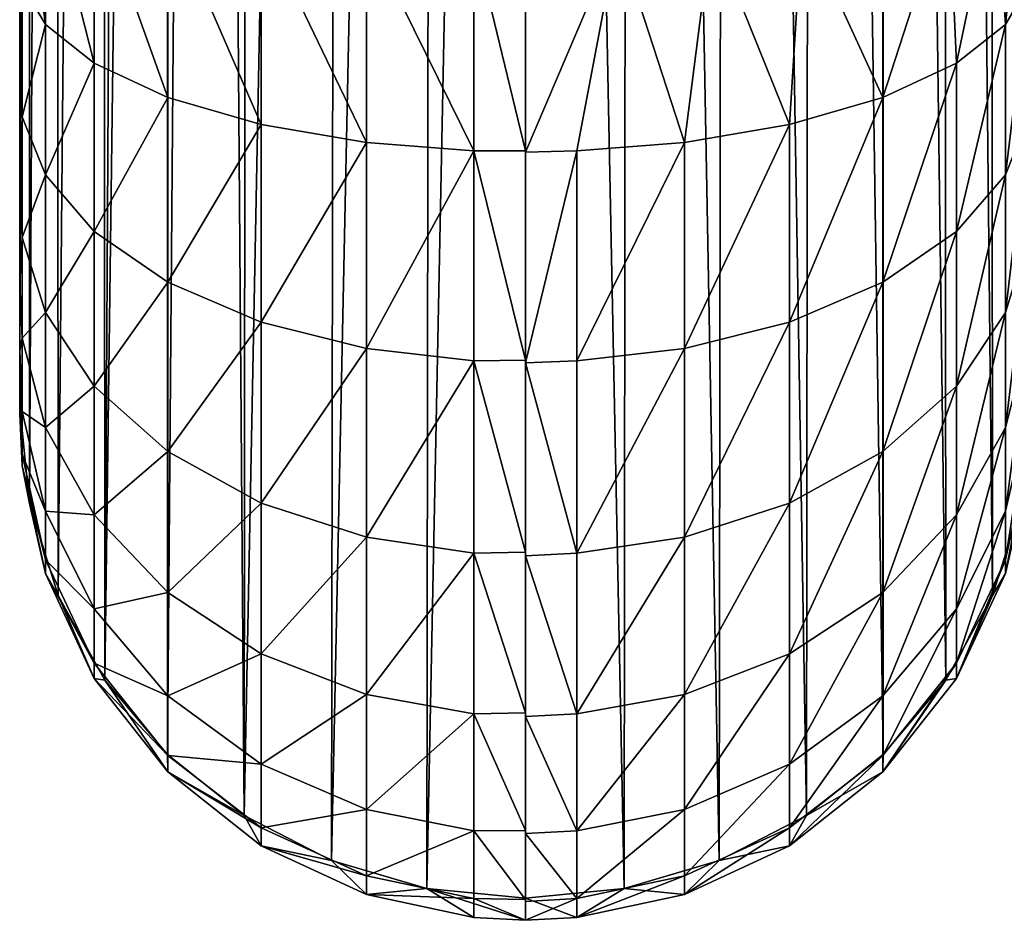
# Model space of a CAD drawing. Header units: inches. Extents: x -538 to 1570, y 4337 to 5196.
# Tile 19 of 256: x -538 to -489, y 4615 to 4659. Entities that reach past the tile are written whole.
import ezdxf

# ---------------------------------------------------------------- set-up
doc = ezdxf.new("R2010")
doc.units = ezdxf.units.IN
doc.header["$MEASUREMENT"] = 0
doc.layers.add('Back', color=2, linetype='Continuous')

msp = doc.modelspace()

# ---------------------------------------------------------------- meshes
at = {"layer": 'Back'}
mesh = msp.add_polyface(dxfattribs=at)
corners = [(-538.027, 4668.094, 2510.183), (-538.027, 4916.361, 3239.669), (-538.027, 4922.505, 3239.03), (-538.027, 4910.201, 3239.218), (-538.027, 4904.215, 3237.691), (-538.027, 4898.592, 3235.135), (-538.027, 4893.505, 3231.631), (-538.027, 4889.114, 3227.287), (-538.027, 4885.554, 3222.239), (-538.027, 4882.937, 3216.644), (-498.861, 4918.404, 2440.542), (-503.098, 4663.716, 2487.661), (-503.098, 4917.957, 2438.241), (-507.904, 4917.666, 2436.743), (-513.027, 4663.323, 2485.642), (-513.027, 4917.565, 2436.222), (-507.904, 4663.425, 2486.163), (-510.478, 4859.568, 3225.149), (-513.027, 4869.594, 3242.916), (-513.027, 4859.445, 3225.194), (-537.497, 4921.358, 2455.735), (-538.027, 4922.335, 2460.763), (-518.15, 4917.666, 2436.743), (-522.957, 4663.716, 2487.661), (-522.957, 4917.957, 2438.241), (-527.193, 4664.163, 2489.962), (-527.193, 4918.404, 2440.542), (-530.705, 4664.72, 2492.83), (-530.705, 4918.962, 2443.41), (-533.626, 4665.391, 2496.277), (-533.626, 4919.632, 2446.858), (-535.971, 4666.199, 2500.436), (-535.971, 4920.44, 2451.016), (-537.497, 4667.116, 2505.154), (-508.147, 4616.339, 2555.859), (-507.904, 4859.944, 3225.013), (-503.443, 4617.721, 2555.477), (-503.098, 4861.377, 3224.491), (-499.132, 4619.953, 2554.863), (-498.861, 4863.58, 3223.689), (-515.577, 4859.568, 3225.149), (-538.027, 4640.13, 2549.536), (-537.61, 4878.663, 3218.199), (-517.576, 4859.837, 3225.051), (-517.907, 4616.339, 2555.859), (-522.23, 4861.095, 3224.594), (-522.611, 4617.721, 2555.477), (-526.707, 4863.274, 3223.8), (-526.922, 4619.953, 2554.863), (-528.785, 4864.699, 3223.282), (-530.705, 4866.326, 3222.69), (-530.719, 4622.972, 2554.039), (-532.436, 4868.13, 3222.033), (-533.817, 4626.634, 2553.051), (-533.952, 4870.082, 3221.322), (-536.272, 4874.29, 3219.791), (-536.125, 4630.824, 2551.936), (-537.546, 4635.375, 2550.748)]
mesh.append_faces([[corners[k] for k in face] for face in [(54, 53, 52)]])
mesh.append_faces([[corners[k] for k in face] for face in [(10, 11, 12), (13, 14, 15), (12, 16, 13), (17, 18, 19), (20, 0, 21), (14, 22, 15), (31, 30, 29), (33, 32, 31), (0, 20, 33), (18, 40, 19), (41, 42, 9), (49, 48, 47)]], dxfattribs={"vtx0": -1})
mesh.append_faces([[corners[k] for k in face] for face in [(0, 1, 2), (0, 3, 1), (0, 4, 3), (0, 5, 4), (0, 6, 5), (0, 7, 6), (0, 8, 7), (0, 9, 8)]], dxfattribs={"vtx0": -1, "vtx1": -1, "vtx2": -1})
mesh.append_faces([[corners[k] for k in face] for face in [(43, 44, 19), (45, 46, 43), (47, 48, 45), (50, 51, 49), (52, 53, 50), (55, 56, 54), (42, 57, 55)]], dxfattribs={"vtx1": -1})
mesh.append_faces([[corners[k] for k in face] for face in [(23, 24, 22), (25, 26, 24), (27, 28, 26), (29, 30, 28), (31, 32, 30), (33, 20, 32), (34, 35, 19), (36, 37, 35), (38, 39, 37)]], dxfattribs={"vtx2": -1})
mesh = msp.add_polyface(dxfattribs=at)
corners = [(-488.027, 4916.361, 3239.669), (-488.027, 4668.094, 2510.183), (-488.027, 4922.505, 3239.03), (-488.027, 4910.201, 3239.218), (-488.027, 4904.215, 3237.691), (-488.027, 4898.592, 3235.135), (-488.027, 4893.505, 3231.631), (-488.027, 4889.114, 3227.287), (-488.027, 4885.554, 3222.239), (-488.027, 4882.937, 3216.644), (-488.027, 4640.13, 2549.536), (-488.558, 4667.116, 2505.154), (-488.027, 4922.335, 2460.763), (-488.558, 4921.358, 2455.735), (-490.084, 4920.44, 2451.016), (-490.084, 4666.199, 2500.436), (-492.428, 4919.632, 2446.857), (-492.428, 4665.391, 2496.277), (-495.349, 4918.962, 2443.41), (-495.349, 4664.72, 2492.83), (-498.861, 4918.404, 2440.542), (-488.157, 4880.542, 3217.515), (-491.707, 4870.669, 3221.109), (-495.349, 4875.236, 3238.249), (-495.349, 4866.326, 3222.69), (-491.707, 4878.798, 3235.303), (-489.296, 4875.55, 3219.332), (-489.296, 4882.8, 3231.993), (-488.157, 4886.893, 3228.606), (-495.349, 4881.939, 3245.003), (-491.707, 4884.912, 3241.464), (-488.558, 4878.124, 3218.395), (-488.509, 4635.375, 2550.748), (-495.335, 4622.972, 2554.039), (-498.861, 4863.58, 3223.689), (-492.237, 4626.634, 2553.051), (-492.428, 4869.626, 3221.488), (-489.93, 4630.824, 2551.936), (-490.084, 4873.607, 3220.039)]
mesh.append_faces([[corners[k] for k in face] for face in [(11, 12, 1), (11, 14, 13), (15, 16, 14), (17, 18, 16), (19, 20, 18), (22, 23, 24), (26, 25, 22), (21, 27, 26), (29, 25, 30), (25, 29, 23), (27, 30, 25), (35, 24, 33), (37, 36, 35), (31, 10, 9)]], dxfattribs={"vtx0": -1})
mesh.append_faces([[corners[k] for k in face] for face in [(0, 1, 2), (10, 1, 9)]], dxfattribs={"vtx0": -1, "vtx1": -1})
mesh.append_faces([[corners[k] for k in face] for face in [(3, 1, 0), (4, 1, 3), (5, 1, 4), (6, 1, 5), (7, 1, 6), (8, 1, 7), (9, 1, 8)]], dxfattribs={"vtx0": -1, "vtx1": -1, "vtx2": -1})
mesh.append_faces([[corners[k] for k in face] for face in [(8, 21, 9), (32, 38, 37)]], dxfattribs={"vtx0": -1, "vtx2": -1})
mesh.append_faces([[corners[k] for k in face] for face in [(15, 14, 11), (17, 16, 15), (19, 18, 17)]], dxfattribs={"vtx1": -1})
mesh.append_faces([[corners[k] for k in face] for face in [(21, 28, 27), (31, 32, 10)]], dxfattribs={"vtx1": -1, "vtx2": -1})
mesh.append_faces([[corners[k] for k in face] for face in [(11, 13, 12), (22, 25, 23), (26, 27, 25), (33, 24, 34), (35, 36, 24), (37, 38, 36), (32, 31, 38)]], dxfattribs={"vtx2": -1})
mesh = msp.add_polyface(dxfattribs=at)
corners = [(-538.027, 4668.094, 2510.183), (-538.027, 4640.13, 2549.536), (-538.027, 4882.937, 3216.644), (-507.904, 4917.666, 2436.743), (-507.904, 4663.425, 2486.163), (-513.027, 4663.323, 2485.642), (-503.098, 4917.957, 2438.241), (-503.098, 4663.716, 2487.661), (-498.861, 4664.163, 2489.962), (-498.861, 4918.404, 2440.542), (-495.349, 4664.72, 2492.83), (-518.15, 4663.425, 2486.163), (-518.15, 4917.666, 2436.743), (-522.957, 4663.716, 2487.661), (-527.193, 4664.163, 2489.962), (-522.957, 4917.957, 2438.241), (-530.705, 4664.72, 2492.83), (-527.193, 4918.404, 2440.542), (-533.626, 4665.391, 2496.277), (-530.705, 4918.962, 2443.41), (-508.478, 4663.403, 2486.052), (-513.027, 4652.727, 2488.736), (-503.825, 4663.658, 2487.365), (-505.165, 4653.211, 2489.909), (-499.347, 4664.101, 2489.642), (-499.972, 4654.096, 2492.152), (-508.147, 4616.339, 2555.859), (-513.027, 4859.445, 3225.194), (-513.027, 4615.874, 2555.988), (-503.443, 4617.721, 2555.477), (-507.904, 4859.944, 3225.013), (-499.132, 4619.953, 2554.863), (-503.098, 4861.377, 3224.491), (-495.335, 4622.972, 2554.039), (-498.861, 4863.58, 3223.689), (-513.027, 4652.797, 2488.708), (-515.577, 4663.348, 2485.77), (-515.577, 4652.793, 2488.85), (-520.889, 4663.565, 2486.887), (-520.889, 4653.211, 2489.909), (-526.083, 4664.025, 2489.254), (-526.083, 4654.096, 2492.152), (-530.705, 4655.433, 2495.54), (-534.347, 4665.602, 2497.367), (-534.347, 4657.13, 2499.839), (-536.759, 4666.593, 2502.465), (-536.759, 4659.037, 2504.67), (-537.897, 4667.607, 2507.68), (-537.897, 4660.987, 2509.612), (-538.027, 4661.717, 2512.066), (-517.907, 4616.339, 2555.859), (-517.576, 4859.837, 3225.051), (-522.611, 4617.721, 2555.477), (-522.23, 4861.095, 3224.594), (-526.922, 4619.953, 2554.863), (-528.785, 4864.699, 3223.282), (-530.719, 4622.972, 2554.039), (-530.705, 4866.326, 3222.69), (-533.817, 4626.634, 2553.051), (-533.952, 4870.082, 3221.322), (-536.125, 4630.824, 2551.936), (-536.272, 4874.29, 3219.791), (-537.546, 4635.375, 2550.748), (-537.61, 4878.663, 3218.199)]
mesh.append_faces([[corners[k] for k in face] for face in [(7, 9, 8), (13, 12, 11), (14, 15, 13), (16, 17, 14), (18, 19, 16), (20, 21, 5), (26, 27, 28), (29, 30, 26), (31, 32, 29), (33, 34, 31), (35, 36, 5), (37, 38, 36), (39, 40, 38), (41, 16, 40), (42, 43, 16), (44, 45, 43), (46, 47, 45), (48, 0, 47), (27, 50, 28), (51, 52, 50), (53, 54, 52), (57, 58, 56), (59, 60, 58)]], dxfattribs={"vtx0": -1})
mesh.append_faces([[corners[k] for k in face] for face in [(61, 62, 60), (63, 1, 62)]], dxfattribs={"vtx0": -1, "vtx1": -1})
mesh.append_faces([[corners[k] for k in face] for face in [(48, 49, 0)]], dxfattribs={"vtx0": -1, "vtx1": -1, "vtx2": -1})
mesh.append_faces([[corners[k] for k in face] for face in [(0, 1, 2), (55, 56, 54)]], dxfattribs={"vtx0": -1, "vtx2": -1})
mesh.append_faces([[corners[k] for k in face] for face in [(8, 9, 10), (11, 12, 5), (22, 23, 20), (24, 25, 22), (44, 43, 42)]], dxfattribs={"vtx1": -1})
mesh.append_faces([[corners[k] for k in face] for face in [(46, 45, 44), (48, 47, 46)]], dxfattribs={"vtx1": -1, "vtx2": -1})
mesh.append_faces([[corners[k] for k in face] for face in [(3, 4, 5), (6, 7, 4)]], dxfattribs={"vtx2": -1})
mesh = msp.add_polyface(dxfattribs=at)
corners = [(-538.027, 4661.717, 2512.066), (-538.027, 4640.13, 2549.536), (-538.027, 4668.094, 2510.183), (-538.027, 4655.811, 2515.12), (-538.027, 4650.59, 2519.237), (-513.027, 4652.727, 2488.736), (-510.478, 4652.793, 2488.85), (-513.027, 4642.314, 2494.077), (-508.478, 4663.403, 2486.052), (-505.165, 4653.211, 2489.909), (-503.825, 4663.658, 2487.365), (-499.972, 4654.096, 2492.152), (-499.347, 4664.101, 2489.642), (-495.349, 4655.433, 2495.54), (-510.478, 4642.413, 2494.168), (-505.165, 4643.029, 2495.125), (-499.972, 4644.332, 2497.154), (-495.349, 4646.301, 2500.219), (-515.577, 4652.793, 2488.85), (-515.577, 4663.348, 2485.77), (-513.027, 4652.797, 2488.708), (-520.889, 4653.211, 2489.909), (-520.889, 4663.565, 2486.887), (-526.083, 4654.096, 2492.152), (-526.083, 4664.025, 2489.254), (-530.705, 4655.433, 2495.54), (-530.705, 4664.72, 2492.83), (-537.897, 4654.477, 2512.947), (-537.897, 4660.987, 2509.612), (-537.897, 4648.515, 2517.697), (-538.027, 4646.241, 2524.267), (-513.027, 4642.447, 2493.991), (-520.889, 4643.029, 2495.125), (-526.083, 4644.332, 2497.154), (-530.705, 4646.301, 2500.219), (-534.347, 4648.799, 2504.108), (-534.347, 4657.13, 2499.839), (-536.759, 4651.606, 2508.477), (-536.759, 4659.037, 2504.67), (-536.759, 4644.8, 2513.899)]
mesh.append_faces([[corners[k] for k in face] for face in [(8, 9, 6), (10, 11, 9), (12, 13, 11), (9, 14, 6), (15, 11, 16), (11, 15, 9), (16, 13, 17), (13, 16, 11), (31, 18, 20), (18, 32, 21), (21, 33, 23), (23, 34, 25), (34, 23, 33), (25, 35, 36), (35, 25, 34)]], dxfattribs={"vtx0": -1})
mesh.append_faces([[corners[k] for k in face] for face in [(27, 0, 28), (29, 3, 27)]], dxfattribs={"vtx0": -1, "vtx1": -1})
mesh.append_faces([[corners[k] for k in face] for face in [(0, 1, 2), (3, 1, 0), (4, 1, 3), (27, 3, 0), (29, 4, 3), (29, 30, 4)]], dxfattribs={"vtx0": -1, "vtx1": -1, "vtx2": -1})
mesh.append_faces([[corners[k] for k in face] for face in [(36, 37, 38), (37, 36, 35), (38, 27, 28), (27, 38, 37), (35, 39, 37), (37, 29, 27), (29, 37, 39)]], dxfattribs={"vtx0": -1, "vtx2": -1})
mesh.append_faces([[corners[k] for k in face] for face in [(5, 6, 7), (18, 19, 20), (21, 22, 18), (23, 24, 21), (25, 26, 23)]], dxfattribs={"vtx1": -1})
mesh.append_faces([[corners[k] for k in face] for face in [(8, 6, 5)]], dxfattribs={"vtx2": -1})
mesh = msp.add_polyface(dxfattribs=at)
corners = [(-488.027, 4640.13, 2549.536), (-488.027, 4661.717, 2512.066), (-488.027, 4668.094, 2510.183), (-488.027, 4655.811, 2515.12), (-488.027, 4650.59, 2519.237), (-488.027, 4646.241, 2524.267), (-488.027, 4642.922, 2530.028), (-488.027, 4640.752, 2536.313), (-495.349, 4655.433, 2495.54), (-499.347, 4664.101, 2489.642), (-495.349, 4664.72, 2492.83), (-488.157, 4643.543, 2523.689), (-488.157, 4639.914, 2530.578), (-488.157, 4648.515, 2517.697), (-488.157, 4654.477, 2512.947), (-488.157, 4660.987, 2509.612), (-488.444, 4667.226, 2505.717), (-489.296, 4659.037, 2504.67), (-489.782, 4666.338, 2501.149), (-491.707, 4657.13, 2499.839), (-492.102, 4665.483, 2496.754), (-495.349, 4637.937, 2506.882), (-491.707, 4648.799, 2504.108), (-491.707, 4641.169, 2510.186), (-495.349, 4646.301, 2500.219), (-489.296, 4651.606, 2508.477), (-489.296, 4644.8, 2513.899), (-489.296, 4639.125, 2520.739)]
mesh.append_faces([[corners[k] for k in face] for face in [(8, 9, 10), (8, 20, 19), (21, 22, 23), (22, 21, 24), (24, 19, 22), (19, 24, 8)]], dxfattribs={"vtx0": -1})
mesh.append_faces([[corners[k] for k in face] for face in [(11, 6, 12), (13, 5, 11), (14, 4, 13), (15, 1, 14)]], dxfattribs={"vtx0": -1, "vtx1": -1})
mesh.append_faces([[corners[k] for k in face] for face in [(0, 1, 2), (0, 3, 1), (0, 4, 3), (0, 5, 4), (0, 6, 5), (0, 7, 6), (11, 5, 6), (13, 4, 5), (14, 3, 4), (14, 1, 3), (15, 2, 1)]], dxfattribs={"vtx0": -1, "vtx1": -1, "vtx2": -1})
mesh.append_faces([[corners[k] for k in face] for face in [(17, 16, 15), (19, 18, 17), (23, 25, 26), (25, 23, 22), (27, 13, 11), (13, 27, 26), (26, 14, 13), (14, 26, 25), (22, 17, 25), (17, 22, 19), (25, 15, 14), (15, 25, 17)]], dxfattribs={"vtx0": -1, "vtx2": -1})
mesh.append_faces([[corners[k] for k in face] for face in [(15, 16, 2), (17, 18, 16), (19, 20, 18), (8, 10, 20)]], dxfattribs={"vtx2": -1})
mesh = msp.add_polyface(dxfattribs=at)
corners = [(-538.027, 4640.13, 2549.536), (-538.027, 4640.752, 2536.313), (-538.027, 4639.811, 2542.895), (-538.027, 4646.241, 2524.267), (-538.027, 4650.59, 2519.237), (-538.027, 4642.922, 2530.028), (-537.897, 4643.543, 2523.689), (-537.897, 4648.515, 2517.697), (-537.897, 4639.914, 2530.578), (-537.897, 4637.813, 2537.905), (-537.897, 4637.228, 2545.196), (-537.546, 4635.375, 2550.748), (-536.759, 4631.916, 2545.289), (-526.083, 4644.332, 2497.154), (-520.889, 4653.211, 2489.909), (-520.889, 4643.029, 2495.125), (-515.577, 4642.413, 2494.168), (-520.889, 4633.703, 2502.554), (-526.083, 4635.39, 2504.278), (-530.705, 4637.937, 2506.882), (-530.705, 4646.301, 2500.219), (-530.705, 4630.962, 2515.289), (-534.347, 4641.169, 2510.186), (-534.347, 4648.799, 2504.108), (-534.347, 4634.806, 2517.855), (-536.759, 4644.8, 2513.899), (-536.759, 4639.125, 2520.739), (-536.759, 4634.983, 2528.603), (-536.759, 4632.584, 2536.967)]
mesh.append_faces([[corners[k] for k in face] for face in [(13, 14, 15), (16, 17, 15), (15, 18, 13), (18, 15, 17), (13, 19, 20), (19, 13, 18), (18, 21, 19), (20, 22, 23), (22, 20, 19), (19, 24, 22), (24, 19, 21), (26, 22, 24), (24, 27, 26)]], dxfattribs={"vtx0": -1})
mesh.append_faces([[corners[k] for k in face] for face in [(6, 3, 7), (8, 5, 6), (9, 1, 8), (10, 2, 9)]], dxfattribs={"vtx0": -1, "vtx1": -1})
mesh.append_faces([[corners[k] for k in face] for face in [(0, 1, 2), (3, 0, 4), (5, 0, 3), (1, 0, 5), (6, 5, 3), (8, 1, 5), (9, 2, 1), (10, 0, 2)]], dxfattribs={"vtx0": -1, "vtx1": -1, "vtx2": -1})
mesh.append_faces([[corners[k] for k in face] for face in [(25, 23, 22), (22, 26, 25), (25, 6, 7), (6, 25, 26), (26, 8, 6), (8, 26, 27), (27, 9, 8), (9, 27, 28), (28, 10, 9), (10, 28, 12)]], dxfattribs={"vtx0": -1, "vtx2": -1})
mesh.append_faces([[corners[k] for k in face] for face in [(10, 11, 0)]], dxfattribs={"vtx1": -1, "vtx2": -1})
mesh.append_faces([[corners[k] for k in face] for face in [(12, 11, 10)]], dxfattribs={"vtx2": -1})
mesh = msp.add_polyface(dxfattribs=at)
corners = [(-513.027, 4624.845, 2511.263), (-510.478, 4624.98, 2511.295), (-510.478, 4619.194, 2522.279), (-513.027, 4632.784, 2501.679), (-510.478, 4632.907, 2501.741), (-513.027, 4642.314, 2494.077), (-510.478, 4642.413, 2494.168), (-510.478, 4652.793, 2488.85), (-505.165, 4625.927, 2511.927), (-505.165, 4620.251, 2522.702), (-499.972, 4627.932, 2513.266), (-499.971, 4622.489, 2523.599), (-499.971, 4619.338, 2534.589), (-495.349, 4625.871, 2524.953), (-495.349, 4622.923, 2535.232), (-495.349, 4630.962, 2515.289), (-505.165, 4633.703, 2502.554), (-505.165, 4643.029, 2495.125), (-499.972, 4635.39, 2504.278), (-499.972, 4644.332, 2497.154), (-495.349, 4637.937, 2506.882), (-495.349, 4646.301, 2500.219), (-505.165, 4653.211, 2489.909), (-513.027, 4642.447, 2493.991), (-515.577, 4642.413, 2494.168), (-515.577, 4652.793, 2488.85), (-513.027, 4632.96, 2501.507), (-515.577, 4632.907, 2501.741), (-513.027, 4625.03, 2510.988), (-515.577, 4624.98, 2511.295), (-513.027, 4619.21, 2521.893), (-520.889, 4643.029, 2495.125), (-520.889, 4633.703, 2502.554), (-520.889, 4625.927, 2511.927), (-520.889, 4620.251, 2522.702)]
mesh.append_faces([[corners[k] for k in face] for face in [(3, 1, 0), (5, 4, 3), (5, 7, 6), (8, 2, 1), (9, 10, 11), (10, 9, 8), (12, 13, 14), (13, 12, 11), (11, 15, 13), (15, 11, 10), (1, 16, 8), (16, 1, 4), (4, 17, 16), (17, 4, 6), (8, 18, 10), (18, 8, 16), (16, 19, 18), (19, 16, 17), (10, 20, 15), (20, 10, 18), (18, 21, 20), (21, 18, 19), (6, 22, 17), (26, 24, 23), (28, 27, 26), (30, 29, 28), (31, 25, 24), (32, 24, 27), (27, 33, 32), (33, 27, 29), (29, 34, 33)]], dxfattribs={"vtx0": -1})
mesh.append_faces([[corners[k] for k in face] for face in [(0, 1, 2), (3, 4, 1), (5, 6, 4), (23, 24, 25), (26, 27, 24), (28, 29, 27)]], dxfattribs={"vtx2": -1})
mesh = msp.add_polyface(dxfattribs=at)
corners = [(-488.027, 4640.752, 2536.313), (-488.027, 4640.13, 2549.536), (-488.027, 4639.811, 2542.895), (-495.349, 4622.102, 2545.461), (-495.335, 4622.972, 2554.039), (-499.132, 4619.953, 2554.863), (-492.237, 4626.634, 2553.051), (-491.707, 4626.724, 2545.38), (-489.93, 4630.824, 2551.936), (-489.296, 4631.916, 2545.289), (-488.509, 4635.375, 2550.748), (-488.157, 4637.228, 2545.196), (-488.157, 4637.813, 2537.905), (-488.157, 4639.914, 2530.578), (-488.027, 4642.922, 2530.028), (-491.707, 4627.472, 2536.049), (-495.349, 4622.923, 2535.232), (-489.296, 4632.584, 2536.967), (-491.707, 4630.161, 2526.672), (-495.349, 4625.871, 2524.953), (-491.707, 4634.806, 2517.855), (-495.349, 4630.962, 2515.289), (-489.296, 4634.983, 2528.603), (-489.296, 4639.125, 2520.739), (-488.157, 4643.543, 2523.689), (-491.707, 4641.169, 2510.186), (-495.349, 4637.937, 2506.882), (-489.296, 4644.8, 2513.899)]
mesh.append_faces([[corners[k] for k in face] for face in [(3, 6, 4), (7, 8, 6), (3, 15, 7), (15, 3, 16), (16, 18, 15), (18, 16, 19), (19, 20, 18), (20, 19, 21), (23, 18, 20), (21, 25, 20), (25, 21, 26), (20, 27, 23)]], dxfattribs={"vtx0": -1})
mesh.append_faces([[corners[k] for k in face] for face in [(11, 1, 10), (12, 2, 11), (13, 0, 12)]], dxfattribs={"vtx0": -1, "vtx1": -1})
mesh.append_faces([[corners[k] for k in face] for face in [(0, 1, 2), (11, 2, 1), (12, 0, 2), (13, 14, 0)]], dxfattribs={"vtx0": -1, "vtx1": -1, "vtx2": -1})
mesh.append_faces([[corners[k] for k in face] for face in [(7, 17, 9), (17, 7, 15), (9, 12, 11), (12, 9, 17), (15, 22, 17), (22, 15, 18), (18, 23, 22), (17, 13, 12), (13, 17, 22), (22, 24, 13), (24, 22, 23), (27, 20, 25)]], dxfattribs={"vtx0": -1, "vtx2": -1})
mesh.append_faces([[corners[k] for k in face] for face in [(7, 6, 3), (9, 10, 8)]], dxfattribs={"vtx1": -1})
mesh.append_faces([[corners[k] for k in face] for face in [(9, 8, 7)]], dxfattribs={"vtx1": -1, "vtx2": -1})
mesh.append_faces([[corners[k] for k in face] for face in [(3, 4, 5), (11, 10, 9)]], dxfattribs={"vtx2": -1})
mesh = msp.add_polyface(dxfattribs=at)
corners = [(-530.705, 4622.102, 2545.461), (-526.922, 4619.953, 2554.863), (-530.719, 4622.972, 2554.039), (-536.759, 4631.916, 2545.289), (-536.125, 4630.824, 2551.936), (-537.546, 4635.375, 2550.748), (-534.347, 4626.724, 2545.38), (-533.817, 4626.634, 2553.051), (-522.611, 4617.721, 2555.477), (-520.889, 4616.049, 2545.567), (-517.907, 4616.339, 2555.859), (-526.083, 4618.46, 2545.525), (-520.889, 4633.703, 2502.554), (-526.083, 4627.932, 2513.266), (-526.083, 4635.39, 2504.278), (-520.889, 4625.927, 2511.927), (-530.705, 4630.962, 2515.289), (-526.083, 4622.489, 2523.599), (-520.889, 4620.251, 2522.702), (-526.083, 4619.338, 2534.589), (-520.889, 4616.964, 2534.163), (-530.705, 4625.871, 2524.953), (-530.705, 4622.923, 2535.232), (-534.347, 4630.161, 2526.672), (-534.347, 4634.806, 2517.855), (-534.347, 4627.472, 2536.049), (-536.759, 4634.983, 2528.603), (-536.759, 4632.584, 2536.967)]
mesh.append_faces([[corners[k] for k in face] for face in [(0, 1, 2), (0, 7, 6), (8, 11, 9), (1, 0, 11), (12, 13, 14), (13, 12, 15), (16, 14, 13), (15, 17, 13), (17, 15, 18), (18, 19, 17), (19, 18, 20), (13, 21, 16), (21, 13, 17), (17, 22, 21), (22, 17, 19), (20, 11, 19), (11, 20, 9), (19, 0, 22), (0, 19, 11), (16, 23, 24), (23, 16, 21), (21, 25, 23), (25, 21, 22), (22, 6, 25), (6, 22, 0)]], dxfattribs={"vtx0": -1})
mesh.append_faces([[corners[k] for k in face] for face in [(6, 4, 3), (26, 24, 23), (23, 27, 26), (27, 23, 25), (25, 3, 27), (3, 25, 6)]], dxfattribs={"vtx0": -1, "vtx2": -1})
mesh.append_faces([[corners[k] for k in face] for face in [(3, 4, 5), (8, 9, 10), (1, 11, 8)]], dxfattribs={"vtx1": -1})
mesh.append_faces([[corners[k] for k in face] for face in [(6, 7, 4), (0, 2, 7)]], dxfattribs={"vtx2": -1})
mesh = msp.add_polyface(dxfattribs=at)
corners = [(-510.478, 4614.911, 2545.587), (-513.027, 4615.874, 2555.988), (-513.027, 4614.781, 2545.608), (-508.147, 4616.339, 2555.859), (-505.165, 4616.049, 2545.567), (-503.443, 4617.721, 2555.477), (-499.971, 4618.46, 2545.525), (-499.132, 4619.953, 2554.863), (-495.349, 4622.102, 2545.461), (-510.478, 4615.844, 2533.962), (-513.027, 4615.71, 2533.973), (-513.027, 4619.057, 2522.272), (-510.478, 4619.194, 2522.279), (-513.027, 4624.845, 2511.263), (-505.165, 4616.964, 2534.163), (-499.971, 4619.338, 2534.589), (-495.349, 4622.923, 2535.232), (-505.165, 4620.251, 2522.702), (-505.165, 4625.927, 2511.927), (-499.971, 4622.489, 2523.599), (-517.907, 4616.339, 2555.859), (-513.027, 4614.774, 2545.08), (-513.027, 4619.21, 2521.893), (-515.577, 4619.194, 2522.279), (-515.577, 4624.98, 2511.295), (-513.027, 4615.795, 2533.504), (-515.577, 4615.844, 2533.962), (-515.577, 4614.911, 2545.587), (-520.889, 4616.049, 2545.567), (-520.889, 4620.251, 2522.702), (-520.889, 4616.964, 2534.163)]
mesh.append_faces([[corners[k] for k in face] for face in [(0, 1, 2), (4, 3, 0), (6, 5, 4), (8, 7, 6), (2, 9, 0), (11, 9, 10), (13, 12, 11), (0, 14, 4), (14, 0, 9), (4, 15, 6), (15, 4, 14), (6, 16, 8), (16, 6, 15), (9, 17, 14), (17, 9, 12), (12, 18, 17), (14, 19, 15), (19, 14, 17), (20, 21, 1), (25, 23, 22), (21, 26, 25), (20, 28, 27), (29, 24, 23), (23, 30, 29), (30, 23, 26), (26, 28, 30), (28, 26, 27)]], dxfattribs={"vtx0": -1})
mesh.append_faces([[corners[k] for k in face] for face in [(10, 9, 2)]], dxfattribs={"vtx1": -1})
mesh.append_faces([[corners[k] for k in face] for face in [(0, 3, 1), (4, 5, 3), (6, 7, 5), (11, 12, 9), (22, 23, 24), (25, 26, 23), (21, 27, 26), (20, 27, 21)]], dxfattribs={"vtx2": -1})

doc.saveas('drawing.dxf')
